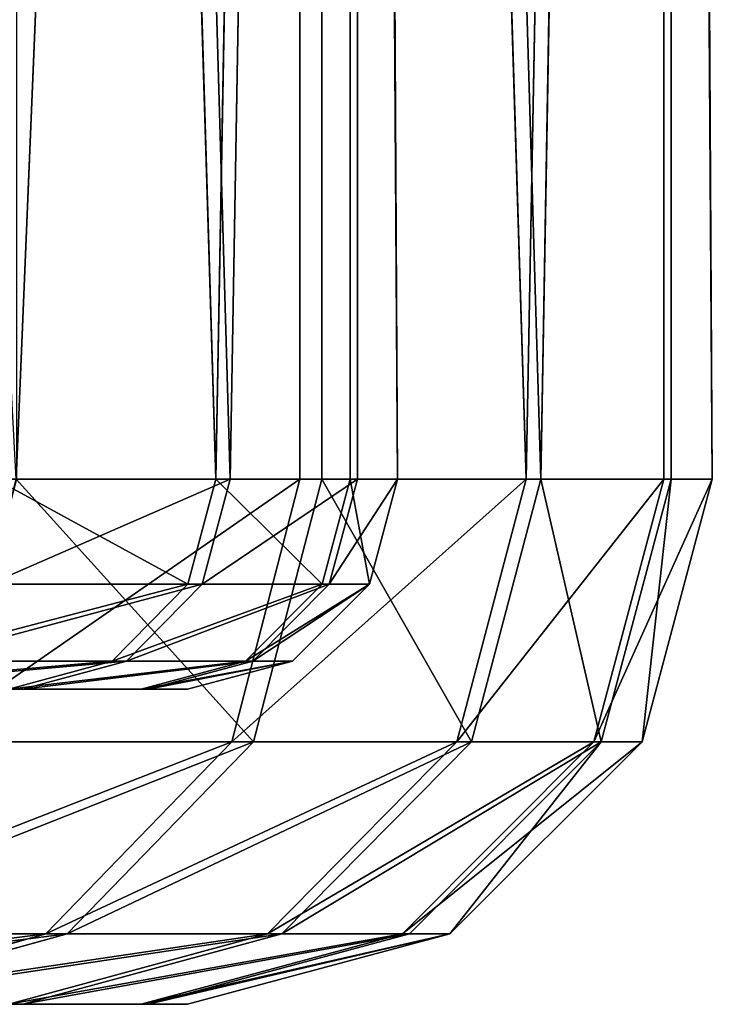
# Model space of a CAD drawing. Extents: x 0 to 230, y 0 to 588.
# Tile 253 of 256: x 175.85 to 178.49, y 557.88 to 561.63. Entities that reach past the tile are written whole.
import ezdxf

# ---------------------------------------------------------------- set-up
doc = ezdxf.new("R2010")
doc.units = 0
doc.header["$LTSCALE"] = 25.4
doc.layers.get('0').update_dxf_attribs({"color": 13, "linetype": 'CONTINUOUS'})

# ---------------------------------------------------------------- blocks, each defined once
blk = doc.blocks.new('VIPER-I-6512-6513_STL_3')
at = {"color": 7}
for p, q in [((48.9251, 568.6772, 253.041), (48.084, 596.6772, 256.9856)), ((48.9251, 568.6772, 253.041), (48.084, 596.6772, 256.9856)), ((48.164, 568.6772, 228.771), (49.3297, 596.6772, 232.7357)), ((48.164, 568.6772, 228.771), (49.3297, 596.6772, 232.7357)), ((48.9797, 568.6772, 236.9766), (48.1654, 596.6772, 233.0264)), ((48.9797, 568.6772, 236.9766), (48.1654, 596.6772, 233.0264)), ((48.9251, 568.6772, 253.041), (49.4376, 596.6772, 249.0403)), ((48.9251, 568.6772, 253.041), (49.4376, 596.6772, 249.0403)), ((48.9797, 568.6772, 236.9766), (49.465, 596.6772, 240.9806)), ((48.9797, 568.6772, 236.9766), (49.465, 596.6772, 240.9806)), ((49.2463, 568.6772, 257.2841), (49.2463, 596.6772, 257.2841)), ((49.2463, 568.6772, 257.2841), (49.2463, 596.6772, 257.2841)), ((50.108, 568.6772, 253.2425), (49.2463, 596.6772, 257.2841)), ((50.108, 568.6772, 253.2425), (49.2463, 596.6772, 257.2841)), ((50.164, 568.6772, 236.7831), (49.3297, 596.6772, 232.7357)), ((49.3297, 568.6772, 232.7357), (49.3297, 596.6772, 232.7357)), ((50.164, 568.6772, 236.7831), (49.3297, 596.6772, 232.7357)), ((49.3297, 568.6772, 232.7357), (49.3297, 596.6772, 232.7357)), ((49.618, 568.6772, 245.0111), (49.4376, 596.6772, 249.0403)), ((49.4376, 568.6772, 249.0403), (49.4376, 596.6772, 249.0403)), ((49.618, 568.6772, 245.0111), (49.4376, 596.6772, 249.0403)), ((49.4376, 568.6772, 249.0403), (49.4376, 596.6772, 249.0403)), ((49.465, 568.6772, 240.9806), (49.465, 596.6772, 240.9806)), ((49.465, 568.6772, 240.9806), (49.465, 596.6772, 240.9806)), ((49.618, 568.6772, 245.0111), (49.465, 596.6772, 240.9806)), ((49.618, 568.6772, 245.0111), (49.465, 596.6772, 240.9806)), ((50.108, 568.6772, 253.2425), (50.6331, 596.6772, 249.1435)), ((50.108, 568.6772, 253.2425), (50.6331, 596.6772, 249.1435)), ((50.164, 568.6772, 236.7831), (50.6612, 596.6772, 240.8856)), ((50.164, 568.6772, 236.7831), (50.6612, 596.6772, 240.8856)), ((50.6331, 568.6772, 249.1435), (50.6331, 596.6772, 249.1435)), ((50.6331, 568.6772, 249.1435), (50.6331, 596.6772, 249.1435)), ((50.8179, 568.6772, 245.0151), (50.6331, 596.6772, 249.1435)), ((50.8179, 568.6772, 245.0151), (50.6331, 596.6772, 249.1435)), ((50.8179, 568.6772, 245.0151), (50.6612, 596.6772, 240.8856)), ((50.6612, 568.6772, 240.8856), (50.6612, 596.6772, 240.8856)), ((50.8179, 568.6772, 245.0151), (50.6612, 596.6772, 240.8856)), ((50.6612, 568.6772, 240.8856), (50.6612, 596.6772, 240.8856)), ((48.0537, 568.6772, 261.2408), (49.2463, 568.6772, 257.2841)), ((48.0537, 568.6772, 261.2408), (49.2463, 568.6772, 257.2841)), ((48.9251, 568.6772, 253.041), (48.084, 568.6772, 256.9856)), ((48.9251, 568.6772, 253.041), (48.084, 568.6772, 256.9856)), ((49.3297, 568.6772, 232.7357), (48.164, 568.6772, 228.771)), ((49.3297, 568.6772, 232.7357), (48.164, 568.6772, 228.771)), ((48.1654, 568.6772, 233.0264), (48.9797, 568.6772, 236.9766)), ((48.1654, 568.6772, 233.0264), (48.9797, 568.6772, 236.9766)), ((48.9251, 568.6772, 253.041), (48.8194, 568.2772, 253.023)), ((48.9251, 568.6772, 253.041), (48.8194, 568.2772, 253.023)), ((48.9797, 568.6772, 236.9766), (48.8739, 568.2772, 236.9939)), ((48.9797, 568.6772, 236.9766), (48.8739, 568.2772, 236.9939)), ((49.4376, 568.6772, 249.0403), (48.9251, 568.6772, 253.041)), ((49.4376, 568.6772, 249.0403), (48.9251, 568.6772, 253.041)), ((48.9797, 568.6772, 236.9766), (49.465, 568.6772, 240.9806)), ((48.9797, 568.6772, 236.9766), (49.465, 568.6772, 240.9806)), ((48.9867, 567.6772, 257.2175), (49.2463, 568.6772, 257.2841)), ((48.9867, 567.6772, 257.2175), (49.2463, 568.6772, 257.2841)), ((49.0697, 567.6772, 232.8006), (49.3297, 568.6772, 232.7357)), ((49.0697, 567.6772, 232.8006), (49.3297, 568.6772, 232.7357)), ((49.2463, 568.6772, 257.2841), (50.108, 568.6772, 253.2425)), ((49.2463, 568.6772, 257.2841), (50.108, 568.6772, 253.2425)), ((50.164, 568.6772, 236.7831), (49.3297, 568.6772, 232.7357)), ((50.164, 568.6772, 236.7831), (49.3297, 568.6772, 232.7357)), ((49.4376, 568.6772, 249.0403), (49.3308, 568.2772, 249.0311)), ((49.4376, 568.6772, 249.0403), (49.3308, 568.2772, 249.0311)), ((49.465, 568.6772, 240.9806), (49.3581, 568.2772, 240.9891)), ((49.465, 568.6772, 240.9806), (49.3581, 568.2772, 240.9891)), ((49.618, 568.6772, 245.0111), (49.4376, 568.6772, 249.0403)), ((49.618, 568.6772, 245.0111), (49.4376, 568.6772, 249.0403)), ((49.465, 568.6772, 240.9806), (49.618, 568.6772, 245.0111)), ((49.465, 568.6772, 240.9806), (49.618, 568.6772, 245.0111)), ((49.618, 568.6772, 245.0111), (49.5108, 568.2772, 245.0107)), ((49.618, 568.6772, 245.0111), (49.5108, 568.2772, 245.0107)), ((49.8439, 567.6772, 253.1975), (50.108, 568.6772, 253.2425)), ((49.8439, 567.6772, 253.1975), (50.108, 568.6772, 253.2425)), ((49.8995, 567.6772, 236.8263), (50.164, 568.6772, 236.7831)), ((49.8995, 567.6772, 236.8263), (50.164, 568.6772, 236.7831)), ((50.108, 568.6772, 253.2425), (50.6331, 568.6772, 249.1435)), ((50.108, 568.6772, 253.2425), (50.6331, 568.6772, 249.1435)), ((50.6612, 568.6772, 240.8856), (50.164, 568.6772, 236.7831)), ((50.6612, 568.6772, 240.8856), (50.164, 568.6772, 236.7831)), ((50.3662, 567.6772, 249.1205), (50.6331, 568.6772, 249.1435)), ((50.3662, 567.6772, 249.1205), (50.6331, 568.6772, 249.1435)), ((50.3941, 567.6772, 240.9068), (50.6612, 568.6772, 240.8856)), ((50.3941, 567.6772, 240.9068), (50.6612, 568.6772, 240.8856)), ((50.55, 567.6772, 245.0142), (50.8179, 568.6772, 245.0151)), ((50.55, 567.6772, 245.0142), (50.8179, 568.6772, 245.0151)), ((50.6331, 568.6772, 249.1435), (50.8179, 568.6772, 245.0151)), ((50.6331, 568.6772, 249.1435), (50.8179, 568.6772, 245.0151)), ((50.8179, 568.6772, 245.0151), (50.6612, 568.6772, 240.8856)), ((50.8179, 568.6772, 245.0151), (50.6612, 568.6772, 240.8856)), ((48.8194, 568.2772, 253.023), (47.9802, 568.2772, 256.959)), ((48.8194, 568.2772, 253.023), (47.9802, 568.2772, 256.959)), ((48.0614, 568.2772, 233.0523), (48.8739, 568.2772, 236.9939)), ((48.0614, 568.2772, 233.0523), (48.8739, 568.2772, 236.9939)), ((48.8194, 568.2772, 253.023), (48.5308, 567.9844, 252.9738)), ((48.8194, 568.2772, 253.023), (48.5308, 567.9844, 252.9738)), ((48.8739, 568.2772, 236.9939), (48.5849, 567.9844, 237.0411)), ((48.8739, 568.2772, 236.9939), (48.5849, 567.9844, 237.0411)), ((49.3308, 568.2772, 249.0311), (48.8194, 568.2772, 253.023)), ((49.3308, 568.2772, 249.0311), (48.8194, 568.2772, 253.023)), ((48.8739, 568.2772, 236.9939), (49.3581, 568.2772, 240.9891)), ((48.8739, 568.2772, 236.9939), (49.3581, 568.2772, 240.9891)), ((49.3308, 568.2772, 249.0311), (49.0391, 567.9844, 249.006)), ((49.3308, 568.2772, 249.0311), (49.0391, 567.9844, 249.006)), ((49.3581, 568.2772, 240.9891), (49.0662, 567.9844, 241.0123)), ((49.3581, 568.2772, 240.9891), (49.0662, 567.9844, 241.0123)), ((49.5108, 568.2772, 245.0107), (49.218, 567.9844, 245.0097)), ((49.5108, 568.2772, 245.0107), (49.218, 567.9844, 245.0097)), ((49.5108, 568.2772, 245.0107), (49.3308, 568.2772, 249.0311)), ((49.5108, 568.2772, 245.0107), (49.3308, 568.2772, 249.0311)), ((49.3581, 568.2772, 240.9891), (49.5108, 568.2772, 245.0107)), ((49.3581, 568.2772, 240.9891), (49.5108, 568.2772, 245.0107)), ((48.5308, 567.9844, 252.9738), (47.6966, 567.9844, 256.8861)), ((48.5308, 567.9844, 252.9738), (47.6966, 567.9844, 256.8861)), ((47.7773, 567.9844, 233.1232), (48.5849, 567.9844, 237.0411)), ((47.7773, 567.9844, 233.1232), (48.5849, 567.9844, 237.0411)), ((48.5308, 567.9844, 252.9738), (48.1365, 567.8773, 252.9066)), ((48.5308, 567.9844, 252.9738), (48.1365, 567.8773, 252.9066)), ((48.5849, 567.9844, 237.0411), (48.1902, 567.8773, 237.1056)), ((48.5849, 567.9844, 237.0411), (48.1902, 567.8773, 237.1056)), ((49.0391, 567.9844, 249.006), (48.5308, 567.9844, 252.9738)), ((49.0391, 567.9844, 249.006), (48.5308, 567.9844, 252.9738)), ((48.5849, 567.9844, 237.0411), (49.0662, 567.9844, 241.0123)), ((48.5849, 567.9844, 237.0411), (49.0662, 567.9844, 241.0123)), ((49.0391, 567.9844, 249.006), (48.6405, 567.8773, 248.9716)), ((49.0391, 567.9844, 249.006), (48.6405, 567.8773, 248.9716)), ((49.0662, 567.9844, 241.0123), (48.6675, 567.8773, 241.044)), ((49.0662, 567.9844, 241.0123), (48.6675, 567.8773, 241.044)), ((49.218, 567.9844, 245.0097), (48.818, 567.8773, 245.0083)), ((49.218, 567.9844, 245.0097), (48.818, 567.8773, 245.0083)), ((49.218, 567.9844, 245.0097), (49.0391, 567.9844, 249.006)), ((49.218, 567.9844, 245.0097), (49.0391, 567.9844, 249.006)), ((49.0662, 567.9844, 241.0123), (49.218, 567.9844, 245.0097)), ((49.0662, 567.9844, 241.0123), (49.218, 567.9844, 245.0097)), ((48.1902, 567.8773, 237.1056), (47.3892, 567.8773, 233.2201)), ((48.1902, 567.8773, 237.1056), (47.3892, 567.8773, 233.2201)), ((48.1365, 567.8773, 252.9066), (48.6405, 567.8773, 248.9716)), ((48.1365, 567.8773, 252.9066), (48.6405, 567.8773, 248.9716)), ((48.6675, 567.8773, 241.044), (48.1902, 567.8773, 237.1056)), ((48.6675, 567.8773, 241.044), (48.1902, 567.8773, 237.1056)), ((48.6405, 567.8773, 248.9716), (48.818, 567.8773, 245.0083)), ((48.6405, 567.8773, 248.9716), (48.818, 567.8773, 245.0083)), ((48.818, 567.8773, 245.0083), (48.6675, 567.8773, 241.044)), ((48.818, 567.8773, 245.0083), (48.6675, 567.8773, 241.044)), ((47.8005, 567.6772, 261.153), (48.9867, 567.6772, 257.2175)), ((47.8005, 567.6772, 261.153), (48.9867, 567.6772, 257.2175)), ((49.0697, 567.6772, 232.8006), (47.9103, 567.6772, 228.8572)), ((49.0697, 567.6772, 232.8006), (47.9103, 567.6772, 228.8572)), ((48.2777, 566.9452, 257.0354), (48.9867, 567.6772, 257.2175)), ((48.2777, 566.9452, 257.0354), (48.9867, 567.6772, 257.2175)), ((48.3594, 566.9452, 232.9779), (49.0697, 567.6772, 232.8006)), ((48.3594, 566.9452, 232.9779), (49.0697, 567.6772, 232.8006)), ((48.9867, 567.6772, 257.2175), (49.8439, 567.6772, 253.1975)), ((48.9867, 567.6772, 257.2175), (49.8439, 567.6772, 253.1975)), ((49.8995, 567.6772, 236.8263), (49.0697, 567.6772, 232.8006)), ((49.8995, 567.6772, 236.8263), (49.0697, 567.6772, 232.8006)), ((49.1223, 566.9452, 253.0746), (49.8439, 567.6772, 253.1975)), ((49.1223, 566.9452, 253.0746), (49.8439, 567.6772, 253.1975)), ((49.1771, 566.9452, 236.9444), (49.8995, 567.6772, 236.8263)), ((49.1771, 566.9452, 236.9444), (49.8995, 567.6772, 236.8263)), ((49.6368, 566.9452, 249.0575), (50.3662, 567.6772, 249.1205)), ((49.6368, 566.9452, 249.0575), (50.3662, 567.6772, 249.1205)), ((49.6643, 566.9452, 240.9648), (50.3941, 567.6772, 240.9068)), ((49.6643, 566.9452, 240.9648), (50.3941, 567.6772, 240.9068)), ((49.8179, 566.9452, 245.0117), (50.55, 567.6772, 245.0142)), ((49.8179, 566.9452, 245.0117), (50.55, 567.6772, 245.0142)), ((49.8439, 567.6772, 253.1975), (50.3662, 567.6772, 249.1205)), ((49.8439, 567.6772, 253.1975), (50.3662, 567.6772, 249.1205)), ((50.3941, 567.6772, 240.9068), (49.8995, 567.6772, 236.8263)), ((50.3941, 567.6772, 240.9068), (49.8995, 567.6772, 236.8263)), ((50.3662, 567.6772, 249.1205), (50.55, 567.6772, 245.0142)), ((50.3662, 567.6772, 249.1205), (50.55, 567.6772, 245.0142)), ((50.55, 567.6772, 245.0142), (50.3941, 567.6772, 240.9068)), ((50.55, 567.6772, 245.0142), (50.3941, 567.6772, 240.9068)), ((47.1089, 566.9452, 260.9129), (48.2777, 566.9452, 257.0354)), ((47.1089, 566.9452, 260.9129), (48.2777, 566.9452, 257.0354)), ((48.3594, 566.9452, 232.9779), (47.2171, 566.9452, 229.0925)), ((48.3594, 566.9452, 232.9779), (47.2171, 566.9452, 229.0925)), ((47.3091, 566.6772, 256.7866), (48.2777, 566.9452, 257.0354)), ((47.3091, 566.6772, 256.7866), (48.2777, 566.9452, 257.0354)), ((47.3892, 566.6772, 233.2201), (48.3594, 566.9452, 232.9779)), ((47.3892, 566.6772, 233.2201), (48.3594, 566.9452, 232.9779)), ((48.1365, 566.6772, 252.9066), (49.1223, 566.9452, 253.0746)), ((48.1365, 566.6772, 252.9066), (49.1223, 566.9452, 253.0746)), ((48.1902, 566.6772, 237.1056), (49.1771, 566.9452, 236.9444)), ((48.1902, 566.6772, 237.1056), (49.1771, 566.9452, 236.9444)), ((48.2777, 566.9452, 257.0354), (49.1223, 566.9452, 253.0746)), ((48.2777, 566.9452, 257.0354), (49.1223, 566.9452, 253.0746)), ((49.1771, 566.9452, 236.9444), (48.3594, 566.9452, 232.9779)), ((49.1771, 566.9452, 236.9444), (48.3594, 566.9452, 232.9779)), ((48.6405, 566.6772, 248.9716), (49.6368, 566.9452, 249.0575)), ((48.6405, 566.6772, 248.9716), (49.6368, 566.9452, 249.0575)), ((48.6675, 566.6772, 241.044), (49.6643, 566.9452, 240.9648)), ((48.6675, 566.6772, 241.044), (49.6643, 566.9452, 240.9648)), ((48.818, 566.6772, 245.0083), (49.8179, 566.9452, 245.0117)), ((48.818, 566.6772, 245.0083), (49.8179, 566.9452, 245.0117)), ((49.1223, 566.9452, 253.0746), (49.6368, 566.9452, 249.0575)), ((49.1223, 566.9452, 253.0746), (49.6368, 566.9452, 249.0575)), ((49.6643, 566.9452, 240.9648), (49.1771, 566.9452, 236.9444)), ((49.6643, 566.9452, 240.9648), (49.1771, 566.9452, 236.9444)), ((49.6368, 566.9452, 249.0575), (49.8179, 566.9452, 245.0117)), ((49.6368, 566.9452, 249.0575), (49.8179, 566.9452, 245.0117)), ((49.8179, 566.9452, 245.0117), (49.6643, 566.9452, 240.9648)), ((49.8179, 566.9452, 245.0117), (49.6643, 566.9452, 240.9648)), ((47.3892, 566.6772, 233.2201), (48.1902, 566.6772, 237.1056)), ((47.3892, 566.6772, 233.2201), (48.1902, 566.6772, 237.1056)), ((48.6405, 566.6772, 248.9716), (48.1365, 566.6772, 252.9066)), ((48.6405, 566.6772, 248.9716), (48.1365, 566.6772, 252.9066)), ((48.1902, 566.6772, 237.1056), (48.6675, 566.6772, 241.044)), ((48.1902, 566.6772, 237.1056), (48.6675, 566.6772, 241.044)), ((48.818, 566.6772, 245.0083), (48.6405, 566.6772, 248.9716)), ((48.818, 566.6772, 245.0083), (48.6405, 566.6772, 248.9716)), ((48.6675, 566.6772, 241.044), (48.818, 566.6772, 245.0083)), ((48.6675, 566.6772, 241.044), (48.818, 566.6772, 245.0083))]:
    blk.add_line(p, q, dxfattribs=at)
mesh = blk.add_polyface(dxfattribs=at)
corners = [(46.5384, 596.6772, 265.0855), (48.0537, 568.6772, 261.2408), (49.2463, 596.6772, 257.2841)]
mesh.append_faces([[corners[k] for k in face] for face in [(0, 1, 2)]], dxfattribs={"color": 7})
mesh = blk.add_polyface(dxfattribs=at)
corners = [(49.3297, 596.6772, 232.7357), (48.164, 568.6772, 228.771), (46.6749, 596.6772, 224.9162)]
mesh.append_faces([[corners[k] for k in face] for face in [(0, 1, 2)]], dxfattribs={"color": 7})
mesh = blk.add_polyface(dxfattribs=at)
corners = [(49.2463, 596.6772, 257.2841), (48.0537, 568.6772, 261.2408), (49.2463, 568.6772, 257.2841)]
mesh.append_faces([[corners[k] for k in face] for face in [(0, 1, 2)]], dxfattribs={"color": 7})
mesh = blk.add_polyface(dxfattribs=at)
corners = [(49.4376, 596.6772, 249.0403), (48.9251, 568.6772, 253.041), (48.084, 596.6772, 256.9856)]
mesh.append_faces([[corners[k] for k in face] for face in [(0, 1, 2)]], dxfattribs={"color": 7})
mesh = blk.add_polyface(dxfattribs=at)
corners = [(48.084, 596.6772, 256.9856), (48.9251, 568.6772, 253.041), (48.084, 568.6772, 256.9856)]
mesh.append_faces([[corners[k] for k in face] for face in [(0, 1, 2)]], dxfattribs={"color": 7})
mesh = blk.add_polyface(dxfattribs=at)
corners = [(49.3297, 596.6772, 232.7357), (49.3297, 568.6772, 232.7357), (48.164, 568.6772, 228.771)]
mesh.append_faces([[corners[k] for k in face] for face in [(0, 1, 2)]], dxfattribs={"color": 7})
mesh = blk.add_polyface(dxfattribs=at)
corners = [(48.1654, 596.6772, 233.0264), (48.1654, 568.6772, 233.0264), (48.9797, 568.6772, 236.9766)]
mesh.append_faces([[corners[k] for k in face] for face in [(0, 1, 2)]], dxfattribs={"color": 7})
mesh = blk.add_polyface(dxfattribs=at)
corners = [(48.1654, 596.6772, 233.0264), (48.9797, 568.6772, 236.9766), (49.465, 596.6772, 240.9806)]
mesh.append_faces([[corners[k] for k in face] for face in [(0, 1, 2)]], dxfattribs={"color": 7})
mesh = blk.add_polyface(dxfattribs=at)
corners = [(49.4376, 596.6772, 249.0403), (49.4376, 568.6772, 249.0403), (48.9251, 568.6772, 253.041)]
mesh.append_faces([[corners[k] for k in face] for face in [(0, 1, 2)]], dxfattribs={"color": 7})
mesh = blk.add_polyface(dxfattribs=at)
corners = [(49.465, 596.6772, 240.9806), (48.9797, 568.6772, 236.9766), (49.465, 568.6772, 240.9806)]
mesh.append_faces([[corners[k] for k in face] for face in [(0, 1, 2)]], dxfattribs={"color": 7})
mesh = blk.add_polyface(dxfattribs=at)
corners = [(49.2463, 596.6772, 257.2841), (49.2463, 568.6772, 257.2841), (50.108, 568.6772, 253.2425)]
mesh.append_faces([[corners[k] for k in face] for face in [(0, 1, 2)]], dxfattribs={"color": 7})
mesh = blk.add_polyface(dxfattribs=at)
corners = [(49.2463, 596.6772, 257.2841), (50.108, 568.6772, 253.2425), (50.6331, 596.6772, 249.1435)]
mesh.append_faces([[corners[k] for k in face] for face in [(0, 1, 2)]], dxfattribs={"color": 7})
mesh = blk.add_polyface(dxfattribs=at)
corners = [(50.6612, 596.6772, 240.8856), (50.164, 568.6772, 236.7831), (49.3297, 596.6772, 232.7357)]
mesh.append_faces([[corners[k] for k in face] for face in [(0, 1, 2)]], dxfattribs={"color": 7})
mesh = blk.add_polyface(dxfattribs=at)
corners = [(49.3297, 596.6772, 232.7357), (50.164, 568.6772, 236.7831), (49.3297, 568.6772, 232.7357)]
mesh.append_faces([[corners[k] for k in face] for face in [(0, 1, 2)]], dxfattribs={"color": 7})
mesh = blk.add_polyface(dxfattribs=at)
corners = [(49.465, 596.6772, 240.9806), (49.618, 568.6772, 245.0111), (49.4376, 596.6772, 249.0403)]
mesh.append_faces([[corners[k] for k in face] for face in [(0, 1, 2)]], dxfattribs={"color": 7})
mesh = blk.add_polyface(dxfattribs=at)
corners = [(49.4376, 596.6772, 249.0403), (49.618, 568.6772, 245.0111), (49.4376, 568.6772, 249.0403)]
mesh.append_faces([[corners[k] for k in face] for face in [(0, 1, 2)]], dxfattribs={"color": 7})
mesh = blk.add_polyface(dxfattribs=at)
corners = [(49.465, 596.6772, 240.9806), (49.465, 568.6772, 240.9806), (49.618, 568.6772, 245.0111)]
mesh.append_faces([[corners[k] for k in face] for face in [(0, 1, 2)]], dxfattribs={"color": 7})
mesh = blk.add_polyface(dxfattribs=at)
corners = [(50.6331, 596.6772, 249.1435), (50.108, 568.6772, 253.2425), (50.6331, 568.6772, 249.1435)]
mesh.append_faces([[corners[k] for k in face] for face in [(0, 1, 2)]], dxfattribs={"color": 7})
mesh = blk.add_polyface(dxfattribs=at)
corners = [(50.6612, 596.6772, 240.8856), (50.6612, 568.6772, 240.8856), (50.164, 568.6772, 236.7831)]
mesh.append_faces([[corners[k] for k in face] for face in [(0, 1, 2)]], dxfattribs={"color": 7})
mesh = blk.add_polyface(dxfattribs=at)
corners = [(50.6331, 596.6772, 249.1435), (50.6331, 568.6772, 249.1435), (50.8179, 568.6772, 245.0151)]
mesh.append_faces([[corners[k] for k in face] for face in [(0, 1, 2)]], dxfattribs={"color": 7})
mesh = blk.add_polyface(dxfattribs=at)
corners = [(50.6331, 596.6772, 249.1435), (50.8179, 568.6772, 245.0151), (50.6612, 596.6772, 240.8856)]
mesh.append_faces([[corners[k] for k in face] for face in [(0, 1, 2)]], dxfattribs={"color": 7})
mesh = blk.add_polyface(dxfattribs=at)
corners = [(50.6612, 596.6772, 240.8856), (50.8179, 568.6772, 245.0151), (50.6612, 568.6772, 240.8856)]
mesh.append_faces([[corners[k] for k in face] for face in [(0, 1, 2)]], dxfattribs={"color": 7})
mesh = blk.add_polyface(dxfattribs=at)
corners = [(49.2463, 568.6772, 257.2841), (47.8005, 567.6772, 261.153), (48.9867, 567.6772, 257.2175), (48.0537, 568.6772, 261.2408)]
mesh.append_faces([[corners[k] for k in face] for face in [(0, 1, 2), (1, 0, 3)]], dxfattribs={"vtx0": -1, "color": 7})
mesh = blk.add_polyface(dxfattribs=at)
corners = [(48.164, 568.6772, 228.771), (49.0697, 567.6772, 232.8006), (47.9103, 567.6772, 228.8572), (49.3297, 568.6772, 232.7357)]
mesh.append_faces([[corners[k] for k in face] for face in [(0, 1, 2), (1, 0, 3)]], dxfattribs={"vtx0": -1, "color": 7})
mesh = blk.add_polyface(dxfattribs=at)
corners = [(48.084, 568.6772, 256.9856), (48.8194, 568.2772, 253.023), (47.9802, 568.2772, 256.959), (48.9251, 568.6772, 253.041)]
mesh.append_faces([[corners[k] for k in face] for face in [(0, 1, 2), (1, 0, 3)]], dxfattribs={"vtx0": -1, "color": 7})
mesh = blk.add_polyface(dxfattribs=at)
corners = [(48.9797, 568.6772, 236.9766), (48.0614, 568.2772, 233.0523), (48.8739, 568.2772, 236.9939), (48.1654, 568.6772, 233.0264)]
mesh.append_faces([[corners[k] for k in face] for face in [(0, 1, 2), (1, 0, 3)]], dxfattribs={"vtx0": -1, "color": 7})
mesh = blk.add_polyface(dxfattribs=at)
corners = [(48.9251, 568.6772, 253.041), (49.3308, 568.2772, 249.0311), (48.8194, 568.2772, 253.023), (49.4376, 568.6772, 249.0403)]
mesh.append_faces([[corners[k] for k in face] for face in [(0, 1, 2), (1, 0, 3)]], dxfattribs={"vtx0": -1, "color": 7})
mesh = blk.add_polyface(dxfattribs=at)
corners = [(49.465, 568.6772, 240.9806), (48.8739, 568.2772, 236.9939), (49.3581, 568.2772, 240.9891), (48.9797, 568.6772, 236.9766)]
mesh.append_faces([[corners[k] for k in face] for face in [(0, 1, 2), (1, 0, 3)]], dxfattribs={"vtx0": -1, "color": 7})
mesh = blk.add_polyface(dxfattribs=at)
corners = [(50.108, 568.6772, 253.2425), (48.9867, 567.6772, 257.2175), (49.8439, 567.6772, 253.1975), (49.2463, 568.6772, 257.2841)]
mesh.append_faces([[corners[k] for k in face] for face in [(0, 1, 2), (1, 0, 3)]], dxfattribs={"vtx0": -1, "color": 7})
mesh = blk.add_polyface(dxfattribs=at)
corners = [(49.3297, 568.6772, 232.7357), (49.8995, 567.6772, 236.8263), (49.0697, 567.6772, 232.8006), (50.164, 568.6772, 236.7831)]
mesh.append_faces([[corners[k] for k in face] for face in [(0, 1, 2), (1, 0, 3)]], dxfattribs={"vtx0": -1, "color": 7})
mesh = blk.add_polyface(dxfattribs=at)
corners = [(49.4376, 568.6772, 249.0403), (49.5108, 568.2772, 245.0107), (49.3308, 568.2772, 249.0311), (49.618, 568.6772, 245.0111)]
mesh.append_faces([[corners[k] for k in face] for face in [(0, 1, 2), (1, 0, 3)]], dxfattribs={"vtx0": -1, "color": 7})
mesh = blk.add_polyface(dxfattribs=at)
corners = [(49.618, 568.6772, 245.0111), (49.3581, 568.2772, 240.9891), (49.5108, 568.2772, 245.0107), (49.465, 568.6772, 240.9806)]
mesh.append_faces([[corners[k] for k in face] for face in [(0, 1, 2), (1, 0, 3)]], dxfattribs={"vtx0": -1, "color": 7})
mesh = blk.add_polyface(dxfattribs=at)
corners = [(50.6331, 568.6772, 249.1435), (49.8439, 567.6772, 253.1975), (50.3662, 567.6772, 249.1205), (50.108, 568.6772, 253.2425)]
mesh.append_faces([[corners[k] for k in face] for face in [(0, 1, 2), (1, 0, 3)]], dxfattribs={"vtx0": -1, "color": 7})
mesh = blk.add_polyface(dxfattribs=at)
corners = [(50.164, 568.6772, 236.7831), (50.3941, 567.6772, 240.9068), (49.8995, 567.6772, 236.8263), (50.6612, 568.6772, 240.8856)]
mesh.append_faces([[corners[k] for k in face] for face in [(0, 1, 2), (1, 0, 3)]], dxfattribs={"vtx0": -1, "color": 7})
mesh = blk.add_polyface(dxfattribs=at)
corners = [(50.8179, 568.6772, 245.0151), (50.3662, 567.6772, 249.1205), (50.55, 567.6772, 245.0142), (50.6331, 568.6772, 249.1435)]
mesh.append_faces([[corners[k] for k in face] for face in [(0, 1, 2), (1, 0, 3)]], dxfattribs={"vtx0": -1, "color": 7})
mesh = blk.add_polyface(dxfattribs=at)
corners = [(50.6612, 568.6772, 240.8856), (50.55, 567.6772, 245.0142), (50.3941, 567.6772, 240.9068), (50.8179, 568.6772, 245.0151)]
mesh.append_faces([[corners[k] for k in face] for face in [(0, 1, 2), (1, 0, 3)]], dxfattribs={"vtx0": -1, "color": 7})
mesh = blk.add_polyface(dxfattribs=at)
corners = [(47.6966, 567.9844, 256.8861), (48.8194, 568.2772, 253.023), (48.5308, 567.9844, 252.9738), (47.9802, 568.2772, 256.959)]
mesh.append_faces([[corners[k] for k in face] for face in [(0, 1, 2), (1, 0, 3)]], dxfattribs={"vtx0": -1, "color": 7})
mesh = blk.add_polyface(dxfattribs=at)
corners = [(47.7773, 567.9844, 233.1232), (48.8739, 568.2772, 236.9939), (48.0614, 568.2772, 233.0523), (48.5849, 567.9844, 237.0411)]
mesh.append_faces([[corners[k] for k in face] for face in [(0, 1, 2), (1, 0, 3)]], dxfattribs={"vtx0": -1, "color": 7})
mesh = blk.add_polyface(dxfattribs=at)
corners = [(48.5308, 567.9844, 252.9738), (49.3308, 568.2772, 249.0311), (49.0391, 567.9844, 249.006), (48.8194, 568.2772, 253.023)]
mesh.append_faces([[corners[k] for k in face] for face in [(0, 1, 2), (1, 0, 3)]], dxfattribs={"vtx0": -1, "color": 7})
mesh = blk.add_polyface(dxfattribs=at)
corners = [(48.5849, 567.9844, 237.0411), (49.3581, 568.2772, 240.9891), (48.8739, 568.2772, 236.9939), (49.0662, 567.9844, 241.0123)]
mesh.append_faces([[corners[k] for k in face] for face in [(0, 1, 2), (1, 0, 3)]], dxfattribs={"vtx0": -1, "color": 7})
mesh = blk.add_polyface(dxfattribs=at)
corners = [(49.0391, 567.9844, 249.006), (49.5108, 568.2772, 245.0107), (49.218, 567.9844, 245.0097), (49.3308, 568.2772, 249.0311)]
mesh.append_faces([[corners[k] for k in face] for face in [(0, 1, 2), (1, 0, 3)]], dxfattribs={"vtx0": -1, "color": 7})
mesh = blk.add_polyface(dxfattribs=at)
corners = [(49.5108, 568.2772, 245.0107), (49.0662, 567.9844, 241.0123), (49.218, 567.9844, 245.0097), (49.3581, 568.2772, 240.9891)]
mesh.append_faces([[corners[k] for k in face] for face in [(0, 1, 2), (1, 0, 3)]], dxfattribs={"vtx0": -1, "color": 7})
mesh = blk.add_polyface(dxfattribs=at)
corners = [(47.3091, 567.8773, 256.7866), (48.5308, 567.9844, 252.9738), (48.1365, 567.8773, 252.9066), (47.6966, 567.9844, 256.8861)]
mesh.append_faces([[corners[k] for k in face] for face in [(0, 1, 2), (1, 0, 3)]], dxfattribs={"vtx0": -1, "color": 7})
mesh = blk.add_polyface(dxfattribs=at)
corners = [(47.3892, 567.8773, 233.2201), (48.5849, 567.9844, 237.0411), (47.7773, 567.9844, 233.1232), (48.1902, 567.8773, 237.1056)]
mesh.append_faces([[corners[k] for k in face] for face in [(0, 1, 2), (1, 0, 3)]], dxfattribs={"vtx0": -1, "color": 7})
mesh = blk.add_polyface(dxfattribs=at)
corners = [(48.1365, 567.8773, 252.9066), (49.0391, 567.9844, 249.006), (48.6405, 567.8773, 248.9716), (48.5308, 567.9844, 252.9738)]
mesh.append_faces([[corners[k] for k in face] for face in [(0, 1, 2), (1, 0, 3)]], dxfattribs={"vtx0": -1, "color": 7})
mesh = blk.add_polyface(dxfattribs=at)
corners = [(48.1902, 567.8773, 237.1056), (49.0662, 567.9844, 241.0123), (48.5849, 567.9844, 237.0411), (48.6675, 567.8773, 241.044)]
mesh.append_faces([[corners[k] for k in face] for face in [(0, 1, 2), (1, 0, 3)]], dxfattribs={"vtx0": -1, "color": 7})
mesh = blk.add_polyface(dxfattribs=at)
corners = [(48.6405, 567.8773, 248.9716), (49.218, 567.9844, 245.0097), (48.818, 567.8773, 245.0083), (49.0391, 567.9844, 249.006)]
mesh.append_faces([[corners[k] for k in face] for face in [(0, 1, 2), (1, 0, 3)]], dxfattribs={"vtx0": -1, "color": 7})
mesh = blk.add_polyface(dxfattribs=at)
corners = [(48.6675, 567.8773, 241.044), (49.218, 567.9844, 245.0097), (49.0662, 567.9844, 241.0123), (48.818, 567.8773, 245.0083)]
mesh.append_faces([[corners[k] for k in face] for face in [(0, 1, 2), (1, 0, 3)]], dxfattribs={"vtx0": -1, "color": 7})
mesh = blk.add_polyface(dxfattribs=at)
corners = [(-2.983, 567.8773, 196.996), (4.9446, 567.8773, 197.0229), (0.9813, 567.8773, 196.8455), (-6.9214, 567.8773, 197.4733), (8.8796, 567.8773, 197.527), (-10.8069, 567.8773, 198.2742), (12.7596, 567.8773, 198.3543), (-14.613, 567.8773, 199.3933), (16.558, 567.8773, 199.4992), (-18.3137, 567.8773, 200.8229), (20.2489, 567.8773, 200.9539), (-21.8837, 567.8773, 202.5531), (23.807, 567.8773, 202.7084), (-25.2986, 567.8773, 204.5723), (27.2081, 567.8773, 204.7507), (-28.5351, 567.8773, 206.8665), (30.429, 567.8773, 207.0669), (-31.5711, 567.8773, 209.4202), (33.4476, 567.8773, 209.6412), (-34.3858, 567.8773, 212.2159), (36.2432, 567.8773, 212.4559), (-36.9601, 567.8773, 215.2345), (38.7969, 567.8773, 215.4919), (-39.2763, 567.8773, 218.4553), (0.913, 567.8773, 216.9454), (-1.5392, 567.8773, 217.5935), (-3.3388, 567.8773, 219.381), (-41.3186, 567.8773, 221.8564), (-4.0036, 567.8773, 221.8287), (-3.3554, 567.8773, 224.2809), (-43.0731, 567.8773, 225.4146), (-1.568, 567.8773, 226.0806), (-44.5278, 567.8773, 229.1055), (0.8797, 567.8773, 226.7453), (41.0912, 567.8773, 218.7284), (3.3608, 567.8773, 217.6102), (5.1482, 567.8773, 219.4098), (43.1104, 567.8773, 222.1433), (5.7964, 567.8773, 221.862), (5.1316, 567.8773, 224.3098), (44.8406, 567.8773, 225.7133), (3.332, 567.8773, 226.0972), (46.2702, 567.8773, 229.414), (-45.6727, 567.8773, 232.9039), (47.3892, 567.8773, 233.2201), (-46.5, 567.8773, 236.7839), (48.1902, 567.8773, 237.1056), (-47.0041, 567.8773, 240.7189), (48.6675, 567.8773, 241.044), (-47.1815, 567.8773, 244.6821), (48.818, 567.8773, 245.0083), (-47.031, 567.8773, 248.6465), (48.6405, 567.8773, 248.9716), (-46.5537, 567.8773, 252.5849), (48.1365, 567.8773, 252.9066), (-45.7528, 567.8773, 256.4704), (47.3091, 567.8773, 256.7866), (-44.6337, 567.8773, 260.2765), (46.1642, 567.8773, 260.585), (-43.2041, 567.8773, 263.9771), (44.7096, 567.8773, 264.2759), (-41.4739, 567.8773, 267.5471), (42.9551, 567.8773, 267.834), (-39.4547, 567.8773, 270.9621), (40.9128, 567.8773, 271.2351), (-37.1605, 567.8773, 274.1986), (38.5966, 567.8773, 274.456), (-34.6068, 567.8773, 277.2346), (36.0223, 567.8773, 277.4745), (-31.8111, 567.8773, 280.0493), (33.2076, 567.8773, 280.2702), (-28.7925, 567.8773, 282.6236), (30.1716, 567.8773, 282.8239), (-25.5717, 567.8773, 284.9398), (26.9351, 567.8773, 285.1182), (-22.1706, 567.8773, 286.9821), (23.5201, 567.8773, 287.1374), (-18.6124, 567.8773, 288.7366), (19.9501, 567.8773, 288.8676), (-14.9215, 567.8773, 290.1913), (16.2495, 567.8773, 290.2971), (-11.1231, 567.8773, 291.3362), (12.4434, 567.8773, 291.4162), (-7.2431, 567.8773, 292.1635), (8.5579, 567.8773, 292.2172), (-3.3081, 567.8773, 292.6675), (4.6195, 567.8773, 292.6945), (0.6551, 567.8773, 292.845)]
mesh.append_faces([[corners[k] for k in face] for face in [(0, 1, 2), (86, 85, 87)]], dxfattribs={"vtx0": -1, "color": 7})
mesh.append_faces([[corners[k] for k in face] for face in [(1, 3, 4), (4, 5, 6), (6, 7, 8), (8, 9, 10), (10, 11, 12), (12, 13, 14), (14, 15, 16), (16, 17, 18), (18, 19, 20), (20, 21, 22), (24, 23, 25), (25, 23, 26), (26, 27, 28), (28, 27, 29), (29, 30, 31), (31, 32, 33), (34, 36, 37), (37, 39, 40), (40, 41, 42), (42, 43, 44), (44, 45, 46), (46, 47, 48), (48, 49, 50), (50, 51, 52), (52, 53, 54), (54, 55, 56), (56, 57, 58), (58, 59, 60), (60, 61, 62), (62, 63, 64), (64, 65, 66), (66, 67, 68), (68, 69, 70), (70, 71, 72), (72, 73, 74), (74, 75, 76), (76, 77, 78), (78, 79, 80), (80, 81, 82), (82, 83, 84), (84, 85, 86)]], dxfattribs={"vtx0": -1, "vtx1": -1, "color": 7})
mesh.append_faces([[corners[k] for k in face] for face in [(22, 23, 24), (42, 33, 32)]], dxfattribs={"vtx0": -1, "vtx1": -1, "vtx2": -1, "color": 7})
mesh.append_faces([[corners[k] for k in face] for face in [(1, 0, 3), (4, 3, 5), (6, 5, 7), (8, 7, 9), (10, 9, 11), (12, 11, 13), (14, 13, 15), (16, 15, 17), (18, 17, 19), (20, 19, 21), (22, 21, 23), (26, 23, 27), (29, 27, 30), (31, 30, 32), (24, 34, 22), (34, 24, 35), (34, 35, 36), (37, 36, 38), (37, 38, 39), (40, 39, 41), (42, 41, 33), (42, 32, 43), (44, 43, 45), (46, 45, 47), (48, 47, 49), (50, 49, 51), (52, 51, 53), (54, 53, 55), (56, 55, 57), (58, 57, 59), (60, 59, 61), (62, 61, 63), (64, 63, 65), (66, 65, 67), (68, 67, 69), (70, 69, 71), (72, 71, 73), (74, 73, 75), (76, 75, 77), (78, 77, 79), (80, 79, 81), (82, 81, 83), (84, 83, 85)]], dxfattribs={"vtx0": -1, "vtx2": -1, "color": 7})
mesh = blk.add_polyface(dxfattribs=at)
corners = [(48.9867, 567.6772, 257.2175), (47.1089, 566.9452, 260.9129), (48.2777, 566.9452, 257.0354), (47.8005, 567.6772, 261.153)]
mesh.append_faces([[corners[k] for k in face] for face in [(0, 1, 2), (1, 0, 3)]], dxfattribs={"vtx0": -1, "color": 7})
mesh = blk.add_polyface(dxfattribs=at)
corners = [(49.0697, 567.6772, 232.8006), (47.2171, 566.9452, 229.0925), (47.9103, 567.6772, 228.8572), (48.3594, 566.9452, 232.9779)]
mesh.append_faces([[corners[k] for k in face] for face in [(0, 1, 2), (1, 0, 3)]], dxfattribs={"vtx0": -1, "color": 7})
mesh = blk.add_polyface(dxfattribs=at)
corners = [(49.8439, 567.6772, 253.1975), (48.2777, 566.9452, 257.0354), (49.1223, 566.9452, 253.0746), (48.9867, 567.6772, 257.2175)]
mesh.append_faces([[corners[k] for k in face] for face in [(0, 1, 2), (1, 0, 3)]], dxfattribs={"vtx0": -1, "color": 7})
mesh = blk.add_polyface(dxfattribs=at)
corners = [(49.8995, 567.6772, 236.8263), (48.3594, 566.9452, 232.9779), (49.0697, 567.6772, 232.8006), (49.1771, 566.9452, 236.9444)]
mesh.append_faces([[corners[k] for k in face] for face in [(0, 1, 2), (1, 0, 3)]], dxfattribs={"vtx0": -1, "color": 7})
mesh = blk.add_polyface(dxfattribs=at)
corners = [(50.3662, 567.6772, 249.1205), (49.1223, 566.9452, 253.0746), (49.6368, 566.9452, 249.0575), (49.8439, 567.6772, 253.1975)]
mesh.append_faces([[corners[k] for k in face] for face in [(0, 1, 2), (1, 0, 3)]], dxfattribs={"vtx0": -1, "color": 7})
mesh = blk.add_polyface(dxfattribs=at)
corners = [(50.3941, 567.6772, 240.9068), (49.1771, 566.9452, 236.9444), (49.8995, 567.6772, 236.8263), (49.6643, 566.9452, 240.9648)]
mesh.append_faces([[corners[k] for k in face] for face in [(0, 1, 2), (1, 0, 3)]], dxfattribs={"vtx0": -1, "color": 7})
mesh = blk.add_polyface(dxfattribs=at)
corners = [(50.55, 567.6772, 245.0142), (49.6368, 566.9452, 249.0575), (49.8179, 566.9452, 245.0117), (50.3662, 567.6772, 249.1205)]
mesh.append_faces([[corners[k] for k in face] for face in [(0, 1, 2), (1, 0, 3)]], dxfattribs={"vtx0": -1, "color": 7})
mesh = blk.add_polyface(dxfattribs=at)
corners = [(50.3941, 567.6772, 240.9068), (49.8179, 566.9452, 245.0117), (49.6643, 566.9452, 240.9648), (50.55, 567.6772, 245.0142)]
mesh.append_faces([[corners[k] for k in face] for face in [(0, 1, 2), (1, 0, 3)]], dxfattribs={"vtx0": -1, "color": 7})
mesh = blk.add_polyface(dxfattribs=at)
corners = [(48.2777, 566.9452, 257.0354), (46.1642, 566.6772, 260.585), (47.3091, 566.6772, 256.7866), (47.1089, 566.9452, 260.9129)]
mesh.append_faces([[corners[k] for k in face] for face in [(0, 1, 2), (1, 0, 3)]], dxfattribs={"vtx0": -1, "color": 7})
mesh = blk.add_polyface(dxfattribs=at)
corners = [(48.3594, 566.9452, 232.9779), (46.2702, 566.6772, 229.414), (47.2171, 566.9452, 229.0925), (47.3892, 566.6772, 233.2201)]
mesh.append_faces([[corners[k] for k in face] for face in [(0, 1, 2), (1, 0, 3)]], dxfattribs={"vtx0": -1, "color": 7})
mesh = blk.add_polyface(dxfattribs=at)
corners = [(49.1223, 566.9452, 253.0746), (47.3091, 566.6772, 256.7866), (48.1365, 566.6772, 252.9066), (48.2777, 566.9452, 257.0354)]
mesh.append_faces([[corners[k] for k in face] for face in [(0, 1, 2), (1, 0, 3)]], dxfattribs={"vtx0": -1, "color": 7})
mesh = blk.add_polyface(dxfattribs=at)
corners = [(49.1771, 566.9452, 236.9444), (47.3892, 566.6772, 233.2201), (48.3594, 566.9452, 232.9779), (48.1902, 566.6772, 237.1056)]
mesh.append_faces([[corners[k] for k in face] for face in [(0, 1, 2), (1, 0, 3)]], dxfattribs={"vtx0": -1, "color": 7})
mesh = blk.add_polyface(dxfattribs=at)
corners = [(49.6368, 566.9452, 249.0575), (48.1365, 566.6772, 252.9066), (48.6405, 566.6772, 248.9716), (49.1223, 566.9452, 253.0746)]
mesh.append_faces([[corners[k] for k in face] for face in [(0, 1, 2), (1, 0, 3)]], dxfattribs={"vtx0": -1, "color": 7})
mesh = blk.add_polyface(dxfattribs=at)
corners = [(49.6643, 566.9452, 240.9648), (48.1902, 566.6772, 237.1056), (49.1771, 566.9452, 236.9444), (48.6675, 566.6772, 241.044)]
mesh.append_faces([[corners[k] for k in face] for face in [(0, 1, 2), (1, 0, 3)]], dxfattribs={"vtx0": -1, "color": 7})
mesh = blk.add_polyface(dxfattribs=at)
corners = [(49.8179, 566.9452, 245.0117), (48.6405, 566.6772, 248.9716), (48.818, 566.6772, 245.0083), (49.6368, 566.9452, 249.0575)]
mesh.append_faces([[corners[k] for k in face] for face in [(0, 1, 2), (1, 0, 3)]], dxfattribs={"vtx0": -1, "color": 7})
mesh = blk.add_polyface(dxfattribs=at)
corners = [(49.8179, 566.9452, 245.0117), (48.6675, 566.6772, 241.044), (49.6643, 566.9452, 240.9648), (48.818, 566.6772, 245.0083)]
mesh.append_faces([[corners[k] for k in face] for face in [(0, 1, 2), (1, 0, 3)]], dxfattribs={"vtx0": -1, "color": 7})
mesh = blk.add_polyface(dxfattribs=at)
corners = [(41.0912, 566.6772, 218.7284), (0.913, 566.6772, 216.9454), (38.7969, 566.6772, 215.4919), (3.3608, 566.6772, 217.6102), (5.1482, 566.6772, 219.4098), (43.1104, 566.6772, 222.1433), (5.7964, 566.6772, 221.862), (5.1316, 566.6772, 224.3098), (44.8406, 566.6772, 225.7133), (3.332, 566.6772, 226.0972), (46.2702, 566.6772, 229.414), (0.8797, 566.6772, 226.7453), (-44.5278, 566.6772, 229.1055), (-45.6727, 566.6772, 232.9039), (47.3892, 566.6772, 233.2201), (-46.5, 566.6772, 236.7839), (48.1902, 566.6772, 237.1056), (-47.0041, 566.6772, 240.7189), (48.6675, 566.6772, 241.044), (-47.1815, 566.6772, 244.6821), (48.818, 566.6772, 245.0083), (-47.031, 566.6772, 248.6465), (48.6405, 566.6772, 248.9716), (-46.5537, 566.6772, 252.5849), (48.1365, 566.6772, 252.9066), (-45.7528, 566.6772, 256.4704), (47.3091, 566.6772, 256.7866), (-44.6337, 566.6772, 260.2765), (46.1642, 566.6772, 260.585), (-43.2041, 566.6772, 263.9771), (44.7096, 566.6772, 264.2759), (-41.4739, 566.6772, 267.5471), (42.9551, 566.6772, 267.834), (-39.4547, 566.6772, 270.9621), (40.9128, 566.6772, 271.2351), (-37.1605, 566.6772, 274.1986), (38.5966, 566.6772, 274.456), (-34.6068, 566.6772, 277.2346), (36.0223, 566.6772, 277.4745), (-31.8111, 566.6772, 280.0493), (33.2076, 566.6772, 280.2702), (-28.7925, 566.6772, 282.6236), (30.1716, 566.6772, 282.8239), (-25.5717, 566.6772, 284.9398), (26.9351, 566.6772, 285.1182), (-22.1706, 566.6772, 286.9821), (23.5201, 566.6772, 287.1374), (-18.6124, 566.6772, 288.7366), (19.9501, 566.6772, 288.8676), (-14.9215, 566.6772, 290.1913), (16.2495, 566.6772, 290.2971), (-11.1231, 566.6772, 291.3362), (12.4434, 566.6772, 291.4162), (-7.2431, 566.6772, 292.1635), (8.5579, 566.6772, 292.2172), (-3.3081, 566.6772, 292.6675), (4.6195, 566.6772, 292.6945), (0.6551, 566.6772, 292.845), (4.9446, 566.6772, 197.0229), (-2.983, 566.6772, 196.996), (0.9813, 566.6772, 196.8455), (-6.9214, 566.6772, 197.4733), (8.8796, 566.6772, 197.527), (-10.8069, 566.6772, 198.2742), (12.7596, 566.6772, 198.3543), (-14.613, 566.6772, 199.3933), (16.558, 566.6772, 199.4992), (-18.3137, 566.6772, 200.8229), (20.2489, 566.6772, 200.9539), (-21.8837, 566.6772, 202.5531), (23.807, 566.6772, 202.7084), (-25.2986, 566.6772, 204.5723), (27.2081, 566.6772, 204.7507), (-28.5351, 566.6772, 206.8665), (30.429, 566.6772, 207.0669), (-31.5711, 566.6772, 209.4202), (33.4476, 566.6772, 209.6412), (-34.3858, 566.6772, 212.2159), (36.2432, 566.6772, 212.4559), (-36.9601, 566.6772, 215.2345), (-39.2763, 566.6772, 218.4553), (-1.5392, 566.6772, 217.5935), (-3.3388, 566.6772, 219.381), (-41.3186, 566.6772, 221.8564), (-4.0036, 566.6772, 221.8287), (-3.3554, 566.6772, 224.2809), (-43.0731, 566.6772, 225.4146), (-1.568, 566.6772, 226.0806)]
mesh.append_faces([[corners[k] for k in face] for face in [(55, 56, 57), (58, 59, 60)]], dxfattribs={"vtx0": -1, "color": 7})
mesh.append_faces([[corners[k] for k in face] for face in [(0, 1, 2), (1, 0, 3), (3, 0, 4), (4, 5, 6), (6, 5, 7), (7, 8, 9), (9, 10, 11), (12, 10, 13), (13, 14, 15), (15, 16, 17), (17, 18, 19), (19, 20, 21), (21, 22, 23), (23, 24, 25), (25, 26, 27), (27, 28, 29), (29, 30, 31), (31, 32, 33), (33, 34, 35), (35, 36, 37), (37, 38, 39), (39, 40, 41), (41, 42, 43), (43, 44, 45), (45, 46, 47), (47, 48, 49), (49, 50, 51), (51, 52, 53), (53, 54, 55), (59, 58, 61), (61, 62, 63), (63, 64, 65), (65, 66, 67), (67, 68, 69), (69, 70, 71), (71, 72, 73), (73, 74, 75), (75, 76, 77), (77, 78, 79), (79, 2, 80), (80, 82, 83), (83, 85, 86), (86, 87, 12)]], dxfattribs={"vtx0": -1, "vtx1": -1, "color": 7})
mesh.append_faces([[corners[k] for k in face] for face in [(11, 10, 12), (80, 2, 1)]], dxfattribs={"vtx0": -1, "vtx1": -1, "vtx2": -1, "color": 7})
mesh.append_faces([[corners[k] for k in face] for face in [(4, 0, 5), (7, 5, 8), (9, 8, 10), (13, 10, 14), (15, 14, 16), (17, 16, 18), (19, 18, 20), (21, 20, 22), (23, 22, 24), (25, 24, 26), (27, 26, 28), (29, 28, 30), (31, 30, 32), (33, 32, 34), (35, 34, 36), (37, 36, 38), (39, 38, 40), (41, 40, 42), (43, 42, 44), (45, 44, 46), (47, 46, 48), (49, 48, 50), (51, 50, 52), (53, 52, 54), (55, 54, 56), (61, 58, 62), (63, 62, 64), (65, 64, 66), (67, 66, 68), (69, 68, 70), (71, 70, 72), (73, 72, 74), (75, 74, 76), (77, 76, 78), (79, 78, 2), (80, 1, 81), (80, 81, 82), (83, 82, 84), (83, 84, 85), (86, 85, 87), (12, 87, 11)]], dxfattribs={"vtx0": -1, "vtx2": -1, "color": 7})
blk = doc.blocks.new('GRUPUJ_1')
at = {"color": 0}
blk.add_blockref('VIPER-I-6512-6513_STL_3', (127.6715, -8.7968, -2.1073), dxfattribs=at)

msp = doc.modelspace()

# ---------------------------------------------------------------- block references
at = {"color": 0}
msp.add_blockref('GRUPUJ_1', (0, 0), dxfattribs=at)

doc.saveas('drawing.dxf')
